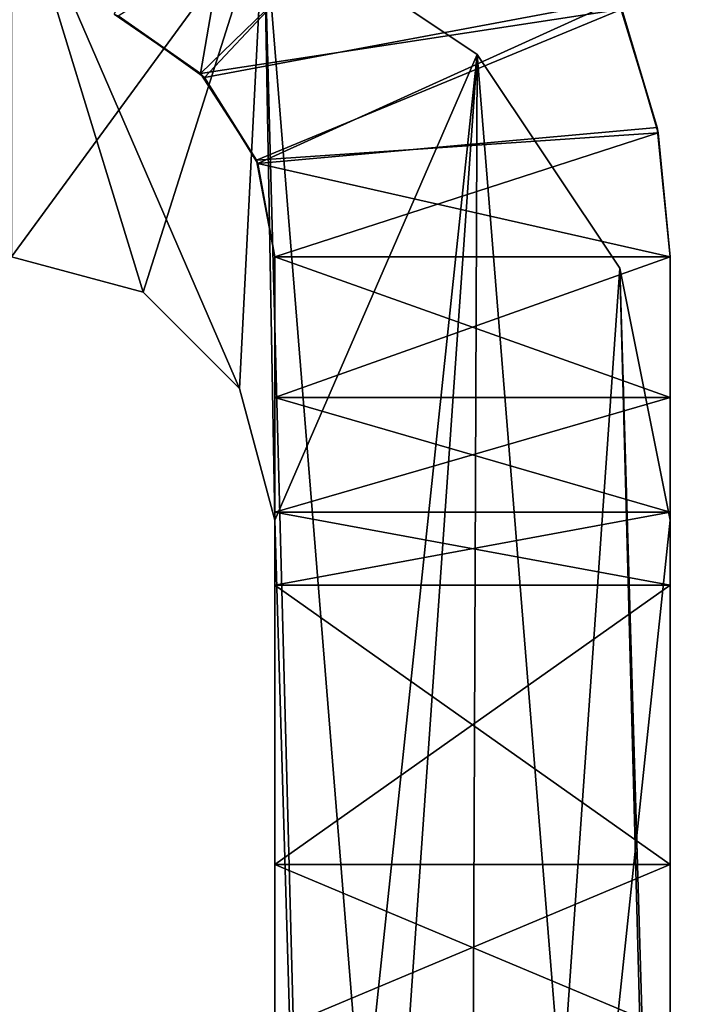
# Model space of a CAD drawing. Header units: millimetres. Extents: x -180 to 180, y -42 to 450.
# Tile 12 of 256: x -156.97 to -154.46, y -25.34 to -21.6. Entities that reach past the tile are written whole.
import ezdxf

# ---------------------------------------------------------------- set-up
doc = ezdxf.new("R2010")
doc.units = ezdxf.units.MM
doc.header["$LTSCALE"] = 65.185185
for name, color, linetype in [('405', 7, 'CONTINUOUS'), ('406', 7, 'CONTINUOUS'), ('407', 7, 'CONTINUOUS'), ('408', 7, 'CONTINUOUS'), ('409', 7, 'CONTINUOUS'), ('413', 7, 'CONTINUOUS'), ('414', 7, 'CONTINUOUS'), ('415', 7, 'CONTINUOUS'), ('416', 7, 'CONTINUOUS'), ('417', 7, 'CONTINUOUS'), ('502', 7, 'CONTINUOUS'), ('503', 7, 'CONTINUOUS'), ('524', 7, 'CONTINUOUS'), ('526', 7, 'CONTINUOUS'), ('536', 7, 'CONTINUOUS'), ('537', 7, 'CONTINUOUS'), ('545', 7, 'CONTINUOUS'), ('546', 7, 'CONTINUOUS')]:
    doc.layers.add(name, color=color, linetype=linetype)

msp = doc.modelspace()

# ---------------------------------------------------------------- linework, layer by layer
at = {"layer": '405', "linetype": 'Continuous'}
for points in [[(-156.611, -21.5787, -19.1791), (-156.5947, -21.5858, -88.8196), (-156.2821, -21.8038, -19.2068), (-156.611, -21.5787, -19.1791)], [(-156.5947, -21.5858, -88.8196), (-156.2679, -21.8188, -88.7922), (-156.2821, -21.8038, -19.2068), (-156.5947, -21.5858, -88.8196)], [(-156.2821, -21.8038, -19.2068), (-156.2679, -21.8188, -88.7922), (-156.0699, -22.1326, -19.209), (-156.2821, -21.8038, -19.2068)], [(-156.2679, -21.8188, -88.7922), (-156.0649, -22.1455, -88.7918), (-156.0699, -22.1326, -19.209), (-156.2679, -21.8188, -88.7922)], [(-156.0649, -22.1455, -88.7918), (-156, -22.5, -88.8501), (-156.0699, -22.1326, -19.209), (-156.0649, -22.1455, -88.7918)], [(-156.0699, -22.1326, -19.209), (-156, -22.5, -88.8501), (-156, -22.5, -19.1499), (-156.0699, -22.1326, -19.209)]]:
    msp.add_3dface(points, dxfattribs=at)
at = {"layer": '406', "linetype": 'Continuous'}
for points in [[(-156.2679, -21.8188, -88.7922), (-156.5947, -21.5858, -88.8196), (-155.2402, -20.7243, -88.7942), (-156.2679, -21.8188, -88.7922)], [(-154.6975, -21.526, -88.7899), (-156.2679, -21.8188, -88.7922), (-155.2402, -20.7243, -88.7942), (-154.6975, -21.526, -88.7899)], [(-156.0649, -22.1455, -88.7918), (-156.2679, -21.8188, -88.7922), (-154.6975, -21.526, -88.7899), (-156.0649, -22.1455, -88.7918)], [(-154.5486, -22.0096, -88.8083), (-156.0649, -22.1455, -88.7918), (-154.6975, -21.526, -88.7899), (-154.5486, -22.0096, -88.8083)], [(-154.5, -22.5, -88.8501), (-156.0649, -22.1455, -88.7918), (-154.5486, -22.0096, -88.8083), (-154.5, -22.5, -88.8501)], [(-156, -22.5, -88.8501), (-156.0649, -22.1455, -88.7918), (-154.5, -22.5, -88.8501), (-156, -22.5, -88.8501)]]:
    msp.add_3dface(points, dxfattribs=at)
at = {"layer": '407', "linetype": 'Continuous'}
for points in [[(-156, -22.5, -88.8501), (-154.5, -22.5, -88.8501), (-154.5, -23.0347, -89.0177), (-156, -22.5, -88.8501)], [(-156, -22.5, -88.8501), (-154.5, -23.0347, -89.0177), (-156, -23.0347, -89.0177), (-156, -22.5, -88.8501)], [(-154.5, -23.0347, -89.0177), (-154.5, -23.4697, -89.3687), (-156, -23.0347, -89.0177), (-154.5, -23.0347, -89.0177)], [(-156, -23.0347, -89.0177), (-154.5, -23.4697, -89.3687), (-156, -23.4697, -89.3687), (-156, -23.0347, -89.0177)], [(-154.5, -23.7464, -89.856), (-156, -23.7464, -89.856), (-156, -23.4697, -89.3687), (-154.5, -23.7464, -89.856)], [(-154.5, -23.4697, -89.3687), (-154.5, -23.7464, -89.856), (-156, -23.4697, -89.3687), (-154.5, -23.4697, -89.3687)]]:
    msp.add_3dface(points, dxfattribs=at)
at = {"layer": '408', "linetype": 'Continuous'}
for points in [[(-156, -23.7464, -89.856), (-154.5, -23.7464, -89.856), (-154.5, -24.8073, -92.968), (-156, -23.7464, -89.856)], [(-156, -23.7464, -89.856), (-154.5, -24.8073, -92.968), (-156, -24.8073, -92.968), (-156, -23.7464, -89.856)]]:
    msp.add_3dface(points, dxfattribs=at)
at = {"layer": '409', "linetype": 'Continuous'}
for points in [[(-156, -24.8073, -92.968), (-154.5, -24.8073, -92.968), (-154.5, -25.437, -94.029), (-156, -24.8073, -92.968)], [(-156, -24.8073, -92.968), (-154.5, -25.437, -94.029), (-156, -25.437, -94.029), (-156, -24.8073, -92.968)]]:
    msp.add_3dface(points, dxfattribs=at)
at = {"layer": '413', "linetype": 'Continuous'}
for points in [[(-156, -22.5, -19.1499), (-156, -22.5, -88.8501), (-156, -23.0347, -18.9823), (-156, -22.5, -19.1499)], [(-156, -22.5, -88.8501), (-156, -23.0347, -89.0177), (-156, -29, -13), (-156, -22.5, -88.8501)], [(-156, -22.5, -88.8501), (-156, -29, -13), (-156, -23.4697, -18.6313), (-156, -22.5, -88.8501)], [(-156, -23.0347, -18.9823), (-156, -22.5, -88.8501), (-156, -23.4697, -18.6313), (-156, -23.0347, -18.9823)], [(-156, -23.0347, -89.0177), (-156, -23.4697, -89.3687), (-156, -29, -13), (-156, -23.0347, -89.0177)], [(-156, -23.4697, -89.3687), (-156, -23.7464, -89.856), (-156, -29, -13), (-156, -23.4697, -89.3687)], [(-156, -23.4697, -18.6313), (-156, -29, -13), (-156, -23.7464, -18.144), (-156, -23.4697, -18.6313)], [(-156, -23.7464, -89.856), (-156, -24.8073, -92.968), (-156, -29, -13), (-156, -23.7464, -89.856)], [(-156, -23.7464, -18.144), (-156, -29, -13), (-156, -24.8073, -15.032), (-156, -23.7464, -18.144)], [(-156, -24.8073, -92.968), (-156, -25.437, -94.029), (-156, -29, -13), (-156, -24.8073, -92.968)], [(-156, -24.8073, -15.032), (-156, -29, -13), (-156, -25.437, -13.971), (-156, -24.8073, -15.032)]]:
    msp.add_3dface(points, dxfattribs=at)
at = {"layer": '414', "linetype": 'Continuous'}
for points in [[(-156, -22.5, -19.1499), (-156, -23.0347, -18.9823), (-154.5, -22.5, -19.1499), (-156, -22.5, -19.1499)], [(-154.5, -22.5, -19.1499), (-156, -23.0347, -18.9823), (-154.5, -23.0347, -18.9823), (-154.5, -22.5, -19.1499)], [(-156, -23.0347, -18.9823), (-156, -23.4697, -18.6313), (-154.5, -23.0347, -18.9823), (-156, -23.0347, -18.9823)], [(-154.5, -23.0347, -18.9823), (-156, -23.4697, -18.6313), (-154.5, -23.4697, -18.6313), (-154.5, -23.0347, -18.9823)], [(-156, -23.4697, -18.6313), (-156, -23.7464, -18.144), (-154.5, -23.4697, -18.6313), (-156, -23.4697, -18.6313)], [(-154.5, -23.4697, -18.6313), (-156, -23.7464, -18.144), (-154.5, -23.7464, -18.144), (-154.5, -23.4697, -18.6313)]]:
    msp.add_3dface(points, dxfattribs=at)
at = {"layer": '415', "linetype": 'Continuous'}
for points in [[(-156.611, -21.5787, -19.1791), (-156.2821, -21.8038, -19.2068), (-156.0067, -20.2058, -19.1798), (-156.611, -21.5787, -19.1791)], [(-156.0067, -20.2058, -19.1798), (-156.2821, -21.8038, -19.2068), (-155.206, -20.7589, -19.2068), (-156.0067, -20.2058, -19.1798)], [(-155.206, -20.7589, -19.2068), (-156.2821, -21.8038, -19.2068), (-154.6834, -21.5602, -19.2094), (-155.206, -20.7589, -19.2068)], [(-156.2821, -21.8038, -19.2068), (-156.0699, -22.1326, -19.209), (-154.6834, -21.5602, -19.2094), (-156.2821, -21.8038, -19.2068)], [(-154.6834, -21.5602, -19.2094), (-156.0699, -22.1326, -19.209), (-154.5447, -22.0294, -19.1905), (-154.6834, -21.5602, -19.2094)], [(-156.0699, -22.1326, -19.209), (-156, -22.5, -19.1499), (-154.5447, -22.0294, -19.1905), (-156.0699, -22.1326, -19.209)], [(-156, -22.5, -19.1499), (-154.5, -22.5, -19.1499), (-154.5447, -22.0294, -19.1905), (-156, -22.5, -19.1499)]]:
    msp.add_3dface(points, dxfattribs=at)
at = {"layer": '416', "linetype": 'Continuous'}
for points in [[(-154.5486, -22.0096, -88.8083), (-154.6975, -21.526, -88.7899), (-154.6834, -21.5602, -19.2094), (-154.5486, -22.0096, -88.8083)], [(-154.5486, -22.0096, -88.8083), (-154.6834, -21.5602, -19.2094), (-154.5447, -22.0294, -19.1905), (-154.5486, -22.0096, -88.8083)], [(-154.5, -22.5, -88.8501), (-154.5486, -22.0096, -88.8083), (-154.5, -22.5, -19.1499), (-154.5, -22.5, -88.8501)], [(-154.5, -22.5, -19.1499), (-154.5486, -22.0096, -88.8083), (-154.5447, -22.0294, -19.1905), (-154.5, -22.5, -19.1499)]]:
    msp.add_3dface(points, dxfattribs=at)
at = {"layer": '417', "linetype": 'Continuous'}
for points in [[(-154.5, -23.0347, -89.0177), (-154.5, -22.5, -88.8501), (-154.5, -22.5, -19.1499), (-154.5, -23.0347, -89.0177)], [(-154.5, -23.4697, -89.3687), (-154.5, -23.0347, -89.0177), (-154.5, -22.5, -19.1499), (-154.5, -23.4697, -89.3687)], [(-154.5, -29, -95), (-154.5, -23.4697, -89.3687), (-154.5, -22.5, -19.1499), (-154.5, -29, -95)], [(-154.5, -29, -95), (-154.5, -22.5, -19.1499), (-154.5, -23.0347, -18.9823), (-154.5, -29, -95)], [(-154.5, -29, -95), (-154.5, -23.0347, -18.9823), (-154.5, -23.4697, -18.6313), (-154.5, -29, -95)], [(-154.5, -23.7464, -89.856), (-154.5, -23.4697, -89.3687), (-154.5, -29, -95), (-154.5, -23.7464, -89.856)], [(-154.5, -29, -95), (-154.5, -23.4697, -18.6313), (-154.5, -23.7464, -18.144), (-154.5, -29, -95)], [(-154.5, -24.8073, -92.968), (-154.5, -23.7464, -89.856), (-154.5, -29, -95), (-154.5, -24.8073, -92.968)], [(-154.5, -29, -95), (-154.5, -23.7464, -18.144), (-154.5, -24.8073, -15.032), (-154.5, -29, -95)], [(-154.5, -25.437, -94.029), (-154.5, -24.8073, -92.968), (-154.5, -29, -95), (-154.5, -25.437, -94.029)], [(-154.5, -25.437, -13.971), (-154.5, -29, -95), (-154.5, -24.8073, -15.032), (-154.5, -25.437, -13.971)]]:
    msp.add_3dface(points, dxfattribs=at)
at = {"layer": '502', "linetype": 'Continuous'}
for points in [[(-156, -24.8073, -15.032), (-156, -25.437, -13.971), (-154.5, -24.8073, -15.032), (-156, -24.8073, -15.032)], [(-156, -25.437, -13.971), (-154.5, -25.437, -13.971), (-154.5, -24.8073, -15.032), (-156, -25.437, -13.971)]]:
    msp.add_3dface(points, dxfattribs=at)
at = {"layer": '503', "linetype": 'Continuous'}
for points in [[(-156, -23.7464, -18.144), (-156, -24.8073, -15.032), (-154.5, -23.7464, -18.144), (-156, -23.7464, -18.144)], [(-154.5, -23.7464, -18.144), (-156, -24.8073, -15.032), (-154.5, -24.8073, -15.032), (-154.5, -23.7464, -18.144)]]:
    msp.add_3dface(points, dxfattribs=at)
at = {"layer": '524', "linetype": 'Continuous'}
for points in [[(-156.0426, -21.1906, -269), (-157, -21, -269), (-156.1341, -22.9998, -269), (-156.0426, -21.1906, -269)], [(-156.1341, -22.9998, -269), (-157, -21, -269), (-156.4998, -22.6341, -269), (-156.1341, -22.9998, -269)], [(-156.4998, -22.6341, -269), (-157, -21, -269), (-157, -22.5, -269), (-156.4998, -22.6341, -269)], [(-156, -23.5, -269), (-156.0426, -21.1906, -269), (-156.1341, -22.9998, -269), (-156, -23.5, -269)], [(-155.2322, -21.7323, -269), (-156.0426, -21.1906, -269), (-155.2678, -30.7677, -269), (-155.2322, -21.7323, -269)], [(-155.2678, -30.7677, -269), (-156.0426, -21.1906, -269), (-155.8094, -29.9573, -269), (-155.2678, -30.7677, -269)], [(-155.8094, -29.9573, -269), (-156.0426, -21.1906, -269), (-156, -23.5, -269), (-155.8094, -29.9573, -269)], [(-154.4574, -31.3094, -269), (-155.2322, -21.7323, -269), (-155.2678, -30.7677, -269), (-154.4574, -31.3094, -269)], [(-154.6906, -22.5427, -269), (-155.2322, -21.7323, -269), (-154.4574, -31.3094, -269), (-154.6906, -22.5427, -269)], [(-154.5, -23.5, -269), (-154.6906, -22.5427, -269), (-154.5, -29, -269), (-154.5, -23.5, -269)], [(-154.5, -29, -269), (-154.6906, -22.5427, -269), (-154.4574, -31.3094, -269), (-154.5, -29, -269)], [(-156, -29, -269), (-155.8094, -29.9573, -269), (-156, -23.5, -269), (-156, -29, -269)]]:
    msp.add_3dface(points, dxfattribs=at)
at = {"layer": '526', "linetype": 'Continuous'}
for points in [[(-157, -22.5, -335), (-157, -21, -335), (-156.0427, -21.1906, -335), (-157, -22.5, -335)], [(-156.4998, -22.6341, -335), (-157, -22.5, -335), (-156.0427, -21.1906, -335), (-156.4998, -22.6341, -335)], [(-156.1341, -22.9998, -335), (-156.4998, -22.6341, -335), (-156.0427, -21.1906, -335), (-156.1341, -22.9998, -335)], [(-156, -23.5, -335), (-156.1341, -22.9998, -335), (-156.0427, -21.1906, -335), (-156, -23.5, -335)], [(-155.2323, -21.7322, -335), (-156, -23.5, -335), (-156.0427, -21.1906, -335), (-155.2323, -21.7322, -335)], [(-156, -29, -335), (-156, -23.5, -335), (-155.2323, -21.7322, -335), (-156, -29, -335)], [(-155.8094, -29.9574, -335), (-156, -29, -335), (-155.2323, -21.7322, -335), (-155.8094, -29.9574, -335)], [(-155.2677, -30.7678, -335), (-155.8094, -29.9574, -335), (-155.2323, -21.7322, -335), (-155.2677, -30.7678, -335)], [(-154.6906, -22.5426, -335), (-155.2677, -30.7678, -335), (-155.2323, -21.7322, -335), (-154.6906, -22.5426, -335)], [(-154.5, -23.5, -335), (-155.2677, -30.7678, -335), (-154.6906, -22.5426, -335), (-154.5, -23.5, -335)], [(-154.5, -29, -335), (-155.2677, -30.7678, -335), (-154.5, -23.5, -335), (-154.5, -29, -335)]]:
    msp.add_3dface(points, dxfattribs=at)
at = {"layer": '536', "linetype": 'Continuous'}
for points in [[(-156.4998, -22.6341, -269), (-157, -22.5, -269), (-156.4998, -22.6341, -335), (-156.4998, -22.6341, -269)], [(-157, -22.5, -269), (-157, -22.5, -335), (-156.4998, -22.6341, -335), (-157, -22.5, -269)], [(-156.1341, -22.9998, -269), (-156.4998, -22.6341, -269), (-156.1341, -22.9998, -335), (-156.1341, -22.9998, -269)], [(-156.4998, -22.6341, -269), (-156.4998, -22.6341, -335), (-156.1341, -22.9998, -335), (-156.4998, -22.6341, -269)], [(-156, -23.5, -269), (-156.1341, -22.9998, -269), (-156, -23.5, -335), (-156, -23.5, -269)], [(-156.1341, -22.9998, -269), (-156.1341, -22.9998, -335), (-156, -23.5, -335), (-156.1341, -22.9998, -269)]]:
    msp.add_3dface(points, dxfattribs=at)
at = {"layer": '537', "linetype": 'Continuous'}
for points in [[(-156, -29, -269), (-156, -23.5, -269), (-156, -23.5, -335), (-156, -29, -269)], [(-156, -29, -269), (-156, -23.5, -335), (-156, -29, -335), (-156, -29, -269)]]:
    msp.add_3dface(points, dxfattribs=at)
at = {"layer": '545', "linetype": 'Continuous'}
for points in [[(-154.5, -23.5, -269), (-154.5, -29, -269), (-154.5, -29, -335), (-154.5, -23.5, -269)], [(-154.5, -23.5, -269), (-154.5, -29, -335), (-154.5, -23.5, -335), (-154.5, -23.5, -269)]]:
    msp.add_3dface(points, dxfattribs=at)
at = {"layer": '546', "linetype": 'Continuous'}
for points in [[(-156.0426, -21.1906, -269), (-155.2323, -21.7322, -335), (-156.0427, -21.1906, -335), (-156.0426, -21.1906, -269)], [(-156.0426, -21.1906, -269), (-155.2322, -21.7323, -269), (-155.2323, -21.7322, -335), (-156.0426, -21.1906, -269)], [(-155.2322, -21.7323, -269), (-154.6906, -22.5426, -335), (-155.2323, -21.7322, -335), (-155.2322, -21.7323, -269)], [(-155.2322, -21.7323, -269), (-154.6906, -22.5427, -269), (-154.6906, -22.5426, -335), (-155.2322, -21.7323, -269)], [(-154.6906, -22.5427, -269), (-154.5, -23.5, -269), (-154.6906, -22.5426, -335), (-154.6906, -22.5427, -269)], [(-154.5, -23.5, -269), (-154.5, -23.5, -335), (-154.6906, -22.5426, -335), (-154.5, -23.5, -269)]]:
    msp.add_3dface(points, dxfattribs=at)

doc.saveas('drawing.dxf')
